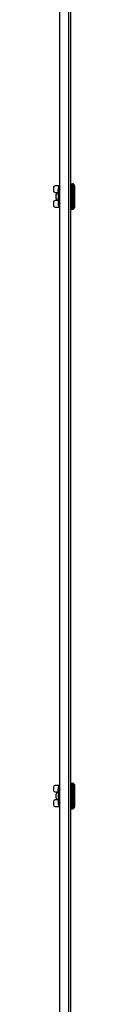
# Model space of a CAD drawing. Header units: inches. Extents: x 0 to 401, y -11 to 260.
# Tile 24 of 45: x 141.75 to 143.2, y 124.61 to 192.39. Entities that reach past the tile are written whole.
import ezdxf

# ---------------------------------------------------------------- set-up
doc = ezdxf.new("R2010")
doc.units = ezdxf.units.IN
doc.header["$LTSCALE"] = 24.054
doc.header["$MEASUREMENT"] = 0
doc.layers.add('Visible Edges(ANSI)', color=7, linetype='Continuous', lineweight=25)
doc.layers.add('Visible Tangent Edges(ANSI)', color=7, linetype='Continuous', lineweight=25)

msp = doc.modelspace()

# ---------------------------------------------------------------- linework, layer by layer
at = {"layer": 'Visible Edges(ANSI)'}
for p, q in [((142.9277, 227.7751), (142.9277, 50.1353)), ((142.1875, 50.3204), (142.1875, 227.59)), ((142.9568, 181.0936), (143.0909, 181.0936)), ((143.1958, 180.9782), (143.1958, 179.4606)), ((141.7506, 180.8314), (141.7506, 180.6128)), ((142.1501, 180.9479), (141.8671, 180.9479)), ((141.8671, 180.4963), (142.0694, 180.4963)), ((141.9138, 180.3229), (141.9138, 180.116)), ((141.9168, 180.3229), (141.9168, 180.116)), ((142.0331, 180.4394), (142.03, 180.4394)), ((142.0694, 180.4394), (142.0331, 180.4394)), ((142.0694, 180.6006), (142.0694, 180.6857)), ((142.0694, 180.6006), (142.0694, 180.5634)), ((142.0694, 180.5722), (142.0694, 180.5722)), ((142.0694, 180.5634), (142.0694, 180.4256)), ((142.0694, 180.4256), (142.0694, 180.0132)), ((142.0942, 180.5254), (142.1628, 180.5254)), ((142.1466, 180.8055), (142.1466, 180.6692)), ((142.1466, 180.6692), (142.1466, 180.6088)), ((142.1466, 180.6088), (142.1466, 180.6082)), ((142.1628, 180.5254), (142.1875, 180.5254)), ((141.7506, 179.826), (141.7506, 179.6075)), ((142.0694, 179.9426), (141.8671, 179.9426)), ((142.03, 179.9994), (142.0331, 179.9994)), ((142.0331, 179.9994), (142.0694, 179.9994)), ((142.0694, 180.0132), (142.0694, 179.7532)), ((142.1628, 179.9134), (142.0942, 179.9134)), ((142.1466, 179.8306), (142.1466, 179.83)), ((142.1466, 179.83), (142.1466, 179.7697)), ((142.1466, 179.7697), (142.1466, 179.6333)), ((142.1875, 179.9134), (142.1628, 179.9134)), ((141.8671, 179.4909), (142.1501, 179.4909)), ((142.9568, 179.3452), (143.0909, 179.3452)), ((142.1501, 139.6837), (141.8671, 139.6837)), ((142.9568, 139.8294), (143.0909, 139.8294)), ((143.1958, 139.714), (143.1958, 138.1964)), ((141.7506, 139.5671), (141.7506, 139.3486)), ((141.8671, 139.232), (142.0694, 139.232)), ((141.9138, 139.0586), (141.9138, 138.8517)), ((141.9168, 139.0586), (141.9168, 138.8517)), ((142.0331, 139.1752), (142.03, 139.1752)), ((142.0694, 139.1752), (142.0331, 139.1752)), ((142.0694, 139.3363), (142.0694, 139.4214)), ((142.0694, 139.3363), (142.0694, 139.2992)), ((142.0694, 139.3079), (142.0694, 139.3079)), ((142.0694, 139.2992), (142.0694, 139.1614)), ((142.0694, 139.1614), (142.0694, 138.749)), ((142.0942, 139.2612), (142.1628, 139.2612)), ((142.1466, 139.5413), (142.1466, 139.4049)), ((142.1466, 139.4049), (142.1466, 139.3446)), ((142.1466, 139.3446), (142.1466, 139.344)), ((142.1628, 139.2612), (142.1875, 139.2612)), ((141.7506, 138.5618), (141.7506, 138.3432)), ((142.0694, 138.6784), (141.8671, 138.6784)), ((142.03, 138.7352), (142.0331, 138.7352)), ((142.0331, 138.7352), (142.0694, 138.7352)), ((142.0694, 138.749), (142.0694, 138.4889)), ((142.1628, 138.6492), (142.0942, 138.6492)), ((142.1466, 138.5664), (142.1466, 138.5658)), ((142.1466, 138.5658), (142.1466, 138.5054)), ((142.1466, 138.5054), (142.1466, 138.3691)), ((142.1875, 138.6492), (142.1628, 138.6492)), ((141.8671, 138.2267), (142.1501, 138.2267)), ((142.9568, 138.081), (143.0909, 138.081))]:
    msp.add_line(p, q, dxfattribs=at)
at = {"layer": 'Visible Edges(ANSI)', "flags": 128}
for points in [[(142.0696, 180.5996), (142.0697, 180.5969), (142.0697, 180.5906), (142.0695, 180.582), (142.0694, 180.5722)], [(142.0694, 180.5634), (142.0694, 180.5638), (142.0694, 180.5642), (142.0694, 180.5645), (142.0694, 180.5649), (142.0694, 180.5652), (142.0694, 180.5656), (142.0694, 180.566), (142.0694, 180.5663), (142.0694, 180.5667), (142.0694, 180.5671), (142.0694, 180.5674), (142.0694, 180.5678), (142.0694, 180.5682), (142.0694, 180.5685), (142.0694, 180.5689), (142.0694, 180.5693), (142.0694, 180.5696), (142.0694, 180.57), (142.0694, 180.5703), (142.0694, 180.5707), (142.0694, 180.5711), (142.0694, 180.5714), (142.0694, 180.5718), (142.0694, 180.5722)], [(142.1466, 180.6088), (142.1476, 180.599), (142.1505, 180.5897), (142.1548, 180.5815), (142.1601, 180.5743), (142.1727, 180.5625), (142.1875, 180.5529)], [(142.1875, 179.886), (142.1727, 179.8764), (142.1601, 179.8645), (142.1548, 179.8574), (142.1505, 179.8491), (142.1476, 179.8399), (142.1466, 179.83)], [(142.1875, 179.5371), (142.1831, 179.5411), (142.1815, 179.5423), (142.1808, 179.5428)], [(142.0696, 139.3354), (142.0697, 139.3326), (142.0697, 139.3264), (142.0695, 139.3178), (142.0694, 139.3079)], [(142.0694, 139.2992), (142.0694, 139.2996), (142.0694, 139.2999), (142.0694, 139.3003), (142.0694, 139.3007), (142.0694, 139.301), (142.0694, 139.3014), (142.0694, 139.3017), (142.0694, 139.3021), (142.0694, 139.3025), (142.0694, 139.3028), (142.0694, 139.3032), (142.0694, 139.3036), (142.0694, 139.3039), (142.0694, 139.3043), (142.0694, 139.3047), (142.0694, 139.305), (142.0694, 139.3054), (142.0694, 139.3058), (142.0694, 139.3061), (142.0694, 139.3065), (142.0694, 139.3068), (142.0694, 139.3072), (142.0694, 139.3076), (142.0694, 139.3079)], [(142.1466, 139.3446), (142.1476, 139.3347), (142.1505, 139.3255), (142.1548, 139.3172), (142.1601, 139.3101), (142.1727, 139.2983), (142.1875, 139.2886)], [(142.1875, 138.6217), (142.1727, 138.6121), (142.1601, 138.6003), (142.1548, 138.5932), (142.1505, 138.5849), (142.1476, 138.5757), (142.1466, 138.5658)], [(142.1875, 138.2728), (142.1831, 138.2768), (142.1815, 138.2781), (142.1808, 138.2786)]]:
    msp.add_lwpolyline(points, dxfattribs=at)
at = {"layer": 'Visible Edges(ANSI)'}
for centre, radius, start, end in [((142.5356, 180.6857), 0.4662, 138.296711, 180), ((142.9568, 181.0645), 0.0291, 90, 180), ((143.0909, 181.0354), 0.0583, 14.293538, 90), ((143.1756, 181.0569), 0.0291, 194.293538, 244.169503), ((143.1375, 180.9782), 0.0583, 0, 64.169503), ((141.8671, 180.8314), 0.1166, 90, 180), ((141.8671, 180.6128), 0.1166, 180, 270), ((141.8671, 179.826), 0.1166, 90, 180), ((141.8671, 179.6075), 0.1166, 180, 270), ((142.5356, 179.7532), 0.4662, 180, 218.680316), ((142.183, 179.4709), 0.0146, 218.680316, 287.986928), ((142.9568, 179.3743), 0.0291, 180, 270), ((143.0909, 179.4035), 0.0583, 270, 345.706462), ((143.1756, 179.3819), 0.0291, 115.830497, 165.706462), ((143.1375, 179.4606), 0.0583, 295.830497, 0), ((141.8671, 139.5671), 0.1166, 90, 180), ((142.5356, 139.4214), 0.4662, 138.296711, 180), ((142.9568, 139.8003), 0.0291, 90, 180), ((143.0909, 139.7711), 0.0583, 14.293538, 90), ((143.1756, 139.7927), 0.0291, 194.293538, 244.169503), ((143.1375, 139.714), 0.0583, 0, 64.169503), ((141.8671, 139.3486), 0.1166, 180, 270), ((141.8671, 138.5618), 0.1166, 90, 180), ((141.8671, 138.3432), 0.1166, 180, 270), ((142.5356, 138.4889), 0.4662, 180, 218.680316), ((142.183, 138.2067), 0.0146, 218.680316, 287.986928), ((142.9568, 138.1101), 0.0291, 180, 270), ((143.0909, 138.1393), 0.0583, 270, 345.706462), ((143.1756, 138.1177), 0.0291, 115.830497, 165.706462), ((143.1375, 138.1964), 0.0583, 295.830497, 0)]:
    msp.add_arc(centre, radius, start, end, dxfattribs=at)
for centre, major_axis, start_param, end_param in [((142.03, 180.3229), (0, 0.1166), 0, 1.5707963), ((142.0331, 180.3229), (0, 0.1166), 0, 1.5707963), ((142.03, 180.116), (0, -0.1166), 4.712389, 6.2831853), ((142.0331, 180.116), (0, -0.1166), 4.712389, 6.2831853), ((142.03, 139.0586), (0, 0.1166), 0, 1.5707963), ((142.0331, 139.0586), (0, 0.1166), 0, 1.5707963), ((142.03, 138.8517), (0, -0.1166), 4.712389, 6.2831853), ((142.0331, 138.8517), (0, -0.1166), 4.712389, 6.2831853)]:
    msp.add_ellipse(centre, major_axis=major_axis, ratio=0.9975641, start_param=start_param, end_param=end_param, dxfattribs=at)
at = {"layer": 'Visible Tangent Edges(ANSI)'}
for p, q in [((142.8004, 50.1353), (142.8004, 227.7751)), ((142.9568, 181.0936), (142.9568, 179.3452)), ((143.0909, 179.3452), (143.0909, 181.0936)), ((143.1473, 179.3891), (143.1473, 181.0497)), ((143.1629, 181.0307), (143.1629, 179.4081)), ((141.9138, 180.3229), (141.9168, 180.3229)), ((142.0695, 180.6014), (142.0694, 180.6013)), ((142.0694, 180.4256), (142.0839, 180.4256)), ((142.0708, 180.4969), (142.0853, 180.4963)), ((142.0839, 180.0132), (142.0839, 180.4256)), ((142.0853, 180.4963), (142.1875, 180.4963)), ((142.1311, 180.5576), (142.1311, 180.7606)), ((142.1757, 180.6973), (142.1757, 180.8113)), ((141.9168, 180.116), (141.9138, 180.116)), ((142.0694, 180.0132), (142.0839, 180.0132)), ((142.0708, 179.942), (142.0853, 179.9426)), ((142.1875, 179.9426), (142.0853, 179.9426)), ((142.1311, 179.6783), (142.1311, 179.8812)), ((142.1757, 179.6275), (142.1757, 179.7415)), ((142.1716, 179.4618), (142.1716, 179.5457)), ((142.9568, 139.8294), (142.9568, 138.081)), ((143.0909, 138.081), (143.0909, 139.8294)), ((143.1473, 138.1249), (143.1473, 139.7855)), ((143.1629, 139.7665), (143.1629, 138.1439)), ((141.9138, 139.0586), (141.9168, 139.0586)), ((142.0695, 139.3372), (142.0694, 139.3371)), ((142.0694, 139.1614), (142.0839, 139.1614)), ((142.0708, 139.2327), (142.0853, 139.232)), ((142.0839, 138.749), (142.0839, 139.1614)), ((142.0853, 139.232), (142.1875, 139.232)), ((142.1311, 139.2934), (142.1311, 139.4963)), ((142.1757, 139.4331), (142.1757, 139.5471)), ((141.9168, 138.8517), (141.9138, 138.8517)), ((142.0694, 138.749), (142.0839, 138.749)), ((142.0708, 138.6777), (142.0853, 138.6784)), ((142.1875, 138.6784), (142.0853, 138.6784)), ((142.1311, 138.414), (142.1311, 138.617)), ((142.1716, 138.1976), (142.1716, 138.2815)), ((142.1757, 138.3633), (142.1757, 138.4773))]:
    msp.add_line(p, q, dxfattribs=at)
at = {"layer": 'Visible Tangent Edges(ANSI)', "flags": 128}
for points in [[(142.0694, 180.5722), (142.0694, 180.5741), (142.0695, 180.576), (142.0695, 180.5779), (142.0695, 180.5798), (142.0695, 180.5817), (142.0696, 180.5835), (142.0696, 180.5852), (142.0696, 180.5869), (142.0696, 180.5886), (142.0697, 180.5901), (142.0697, 180.5916), (142.0697, 180.593), (142.0697, 180.5943), (142.0697, 180.5955), (142.0697, 180.5967), (142.0697, 180.5977), (142.0697, 180.5986), (142.0696, 180.5993), (142.0696, 180.6), (142.0696, 180.6005), (142.0696, 180.6009), (142.0695, 180.6012), (142.0695, 180.6014), (142.0695, 180.6014)], [(142.0694, 180.6013), (142.0694, 180.6013), (142.0694, 180.6013), (142.0694, 180.6013), (142.0694, 180.6013), (142.0694, 180.6012), (142.0694, 180.6012), (142.0694, 180.6012), (142.0694, 180.6012), (142.0694, 180.6012), (142.0694, 180.6011), (142.0694, 180.6011), (142.0694, 180.6011), (142.0694, 180.6011), (142.0694, 180.601), (142.0694, 180.601), (142.0694, 180.6009), (142.0694, 180.6009), (142.0694, 180.6009), (142.0694, 180.6008), (142.0694, 180.6008), (142.0694, 180.6007), (142.0694, 180.6007), (142.0694, 180.6006), (142.0694, 180.6006)], [(142.0708, 180.4969), (142.0707, 180.4939), (142.0705, 180.4909), (142.0704, 180.488), (142.0703, 180.485), (142.0702, 180.482), (142.0701, 180.479), (142.07, 180.4761), (142.07, 180.4731), (142.0699, 180.4701), (142.0698, 180.4672), (142.0697, 180.4642), (142.0697, 180.4612), (142.0696, 180.4583), (142.0696, 180.4553), (142.0695, 180.4523), (142.0695, 180.4493), (142.0695, 180.4464), (142.0694, 180.4434), (142.0694, 180.4405), (142.0694, 180.4375), (142.0694, 180.4345), (142.0694, 180.4316), (142.0694, 180.4286), (142.0694, 180.4256)], [(142.08, 180.5417), (142.0795, 180.5416), (142.079, 180.5413), (142.0784, 180.5408), (142.0779, 180.5401), (142.0774, 180.5392), (142.0768, 180.5382), (142.0763, 180.537), (142.0758, 180.5356), (142.0753, 180.534), (142.0749, 180.5323), (142.0744, 180.5305), (142.074, 180.5285), (142.0736, 180.5264), (142.0732, 180.5241), (142.0729, 180.5217), (142.0725, 180.5193), (142.0722, 180.5167), (142.072, 180.514), (142.0717, 180.5113), (142.0715, 180.5085), (142.0713, 180.5056), (142.0711, 180.5027), (142.0709, 180.4998), (142.0708, 180.4969)], [(142.1508, 180.5436), (142.1464, 180.5436), (142.1422, 180.5435), (142.1381, 180.5434), (142.1341, 180.5434), (142.1302, 180.5433), (142.1264, 180.5432), (142.1228, 180.5432), (142.1193, 180.5431), (142.1159, 180.543), (142.1127, 180.543), (142.1095, 180.5429), (142.1065, 180.5428), (142.1036, 180.5427), (142.1009, 180.5426), (142.0982, 180.5426), (142.0957, 180.5425), (142.0933, 180.5424), (142.0911, 180.5423), (142.0889, 180.5422), (142.0869, 180.5421), (142.085, 180.542), (142.0832, 180.5419), (142.0816, 180.5418), (142.08, 180.5417)], [(142.0839, 180.4256), (142.0839, 180.4286), (142.0839, 180.4315), (142.084, 180.4345), (142.084, 180.4374), (142.084, 180.4403), (142.084, 180.4433), (142.084, 180.4462), (142.0841, 180.4492), (142.0841, 180.4521), (142.0841, 180.4551), (142.0842, 180.458), (142.0842, 180.461), (142.0843, 180.4639), (142.0844, 180.4668), (142.0844, 180.4698), (142.0845, 180.4727), (142.0846, 180.4757), (142.0847, 180.4786), (142.0848, 180.4815), (142.0849, 180.4845), (142.085, 180.4874), (142.0851, 180.4904), (142.0852, 180.4933), (142.0853, 180.4963)], [(142.0853, 180.4963), (142.0854, 180.4982), (142.0856, 180.5001), (142.0858, 180.502), (142.086, 180.5039), (142.0862, 180.5057), (142.0864, 180.5075), (142.0867, 180.5092), (142.087, 180.5109), (142.0873, 180.5126), (142.0877, 180.5141), (142.088, 180.5156), (142.0884, 180.517), (142.0888, 180.5182), (142.0893, 180.5194), (142.0897, 180.5205), (142.0902, 180.5215), (142.0907, 180.5224), (142.0912, 180.5232), (142.0917, 180.5239), (142.0922, 180.5244), (142.0927, 180.5248), (142.0932, 180.5251), (142.0937, 180.5253), (142.0942, 180.5254)], [(142.1875, 180.8744), (142.1838, 180.8743), (142.1801, 180.874), (142.1762, 180.8732), (142.172, 180.8719), (142.1676, 180.87), (142.1633, 180.8674), (142.1589, 180.8641), (142.1547, 180.8601), (142.1507, 180.8551), (142.147, 180.8492), (142.1437, 180.8423), (142.1409, 180.8351), (142.1387, 180.8281), (142.1369, 180.8214), (142.1355, 180.8149), (142.1344, 180.8085), (142.1336, 180.8023), (142.133, 180.7961), (142.1324, 180.7901), (142.1319, 180.7841), (142.1316, 180.7781), (142.1313, 180.7722), (142.1312, 180.7664), (142.1311, 180.7606)], [(142.1466, 180.6082), (142.1466, 180.6062), (142.1465, 180.6041), (142.1463, 180.602), (142.1461, 180.5999), (142.1459, 180.5978), (142.1456, 180.5957), (142.1452, 180.5936), (142.1448, 180.5915), (142.1443, 180.5893), (142.1438, 180.5872), (142.1432, 180.5851), (142.1426, 180.5829), (142.1419, 180.5808), (142.1412, 180.5787), (142.1404, 180.5765), (142.1396, 180.5744), (142.1387, 180.5723), (142.1378, 180.5701), (142.1368, 180.568), (142.1357, 180.5659), (142.1347, 180.5638), (142.1335, 180.5617), (142.1324, 180.5597), (142.1311, 180.5576)], [(142.1311, 180.5576), (142.1323, 180.559), (142.1334, 180.5604), (142.1345, 180.5618), (142.1356, 180.5632), (142.1366, 180.5646), (142.1376, 180.5661), (142.1385, 180.5675), (142.1395, 180.5689), (142.1404, 180.5704), (142.1412, 180.5719), (142.142, 180.5733), (142.1428, 180.5748), (142.1436, 180.5763), (142.1443, 180.5777), (142.145, 180.5792), (142.1456, 180.5807), (142.1462, 180.5822), (142.1468, 180.5836), (142.1473, 180.5851), (142.1478, 180.5866), (142.1483, 180.5881), (142.1487, 180.5895), (142.1491, 180.591), (142.1495, 180.5925)], [(142.1466, 180.5464), (142.1459, 180.5468), (142.1452, 180.5473), (142.1445, 180.5477), (142.1439, 180.5482), (142.1432, 180.5487), (142.1425, 180.5491), (142.1418, 180.5496), (142.1412, 180.5501), (142.1405, 180.5505), (142.1399, 180.551), (142.1392, 180.5515), (142.1386, 180.5519), (142.1379, 180.5524), (142.1373, 180.5529), (142.1367, 180.5533), (142.136, 180.5538), (142.1354, 180.5543), (142.1348, 180.5547), (142.1342, 180.5552), (142.1336, 180.5557), (142.1329, 180.5562), (142.1323, 180.5566), (142.1317, 180.5571), (142.1311, 180.5576)], [(142.1466, 180.8055), (142.1466, 180.8107), (142.1467, 180.816), (142.1469, 180.8213), (142.1472, 180.8266), (142.1475, 180.832), (142.148, 180.8373), (142.1488, 180.8424), (142.15, 180.8472), (142.1515, 180.8503), (142.1532, 180.8513), (142.155, 180.8508), (142.1568, 180.8492), (142.1586, 180.8469), (142.1601, 180.8444), (142.1617, 180.8417), (142.1632, 180.8388), (142.1647, 180.8357), (142.1663, 180.8325), (142.1678, 180.8292), (142.1694, 180.8258), (142.171, 180.8223), (142.1725, 180.8187), (142.1741, 180.815), (142.1757, 180.8113)], [(142.1466, 180.5464), (142.1468, 180.5462), (142.1469, 180.5461), (142.1471, 180.546), (142.1473, 180.5459), (142.1475, 180.5458), (142.1476, 180.5457), (142.1478, 180.5456), (142.148, 180.5454), (142.1482, 180.5453), (142.1483, 180.5452), (142.1485, 180.5451), (142.1487, 180.545), (142.1489, 180.5449), (142.149, 180.5448), (142.1492, 180.5446), (142.1494, 180.5445), (142.1496, 180.5444), (142.1497, 180.5443), (142.1499, 180.5442), (142.1501, 180.5441), (142.1503, 180.544), (142.1505, 180.5438), (142.1506, 180.5437), (142.1508, 180.5436)], [(142.1875, 180.5412), (142.1859, 180.5413), (142.1842, 180.5414), (142.1826, 180.5415), (142.181, 180.5416), (142.1794, 180.5417), (142.1778, 180.5418), (142.1762, 180.5419), (142.1747, 180.542), (142.1731, 180.5421), (142.1716, 180.5422), (142.17, 180.5423), (142.1685, 180.5424), (142.167, 180.5425), (142.1654, 180.5426), (142.1639, 180.5427), (142.1624, 180.5428), (142.161, 180.5429), (142.1595, 180.543), (142.158, 180.5431), (142.1566, 180.5432), (142.1551, 180.5433), (142.1537, 180.5434), (142.1522, 180.5435), (142.1508, 180.5436)], [(142.1757, 180.8113), (142.1762, 180.8111), (142.1767, 180.8108), (142.1772, 180.8106), (142.1776, 180.8104), (142.1781, 180.8102), (142.1786, 180.8099), (142.1791, 180.8097), (142.1796, 180.8095), (142.18, 180.8093), (142.1805, 180.8091), (142.181, 180.8088), (142.1815, 180.8086), (142.182, 180.8084), (142.1825, 180.8082), (142.183, 180.8079), (142.1835, 180.8077), (142.184, 180.8075), (142.1845, 180.8073), (142.185, 180.8071), (142.1855, 180.8068), (142.186, 180.8066), (142.1865, 180.8064), (142.187, 180.8062), (142.1875, 180.806)], [(142.0694, 180.0132), (142.0694, 180.0102), (142.0694, 180.0073), (142.0694, 180.0043), (142.0694, 180.0014), (142.0694, 179.9984), (142.0694, 179.9954), (142.0695, 179.9925), (142.0695, 179.9895), (142.0695, 179.9865), (142.0696, 179.9836), (142.0696, 179.9806), (142.0697, 179.9776), (142.0697, 179.9747), (142.0698, 179.9717), (142.0699, 179.9687), (142.07, 179.9657), (142.07, 179.9628), (142.0701, 179.9598), (142.0702, 179.9568), (142.0703, 179.9539), (142.0704, 179.9509), (142.0705, 179.9479), (142.0707, 179.9449), (142.0708, 179.942)], [(142.0708, 179.942), (142.0709, 179.939), (142.0711, 179.9361), (142.0713, 179.9333), (142.0715, 179.9304), (142.0717, 179.9276), (142.072, 179.9249), (142.0722, 179.9222), (142.0725, 179.9196), (142.0729, 179.9171), (142.0732, 179.9147), (142.0736, 179.9125), (142.074, 179.9103), (142.0744, 179.9084), (142.0749, 179.9065), (142.0753, 179.9048), (142.0758, 179.9033), (142.0763, 179.9019), (142.0768, 179.9007), (142.0773, 179.8996), (142.0779, 179.8987), (142.0784, 179.8981), (142.0789, 179.8976), (142.0795, 179.8972), (142.08, 179.8971)], [(142.08, 179.8971), (142.0816, 179.897), (142.0832, 179.8969), (142.085, 179.8968), (142.0869, 179.8967), (142.0889, 179.8966), (142.0911, 179.8965), (142.0933, 179.8965), (142.0957, 179.8964), (142.0982, 179.8963), (142.1009, 179.8962), (142.1036, 179.8961), (142.1065, 179.896), (142.1095, 179.896), (142.1127, 179.8959), (142.1159, 179.8958), (142.1193, 179.8957), (142.1228, 179.8957), (142.1264, 179.8956), (142.1302, 179.8955), (142.1341, 179.8955), (142.1381, 179.8954), (142.1422, 179.8953), (142.1464, 179.8953), (142.1508, 179.8952)], [(142.0853, 179.9426), (142.0852, 179.9455), (142.0851, 179.9485), (142.085, 179.9514), (142.0849, 179.9544), (142.0848, 179.9573), (142.0847, 179.9602), (142.0846, 179.9632), (142.0845, 179.9661), (142.0844, 179.9691), (142.0844, 179.972), (142.0843, 179.9749), (142.0842, 179.9779), (142.0842, 179.9808), (142.0841, 179.9838), (142.0841, 179.9867), (142.0841, 179.9897), (142.084, 179.9926), (142.084, 179.9955), (142.084, 179.9985), (142.084, 180.0014), (142.084, 180.0044), (142.0839, 180.0073), (142.0839, 180.0103), (142.0839, 180.0132)], [(142.0942, 179.9134), (142.0937, 179.9135), (142.0932, 179.9137), (142.0927, 179.914), (142.0922, 179.9144), (142.0917, 179.915), (142.0912, 179.9156), (142.0907, 179.9164), (142.0902, 179.9173), (142.0897, 179.9183), (142.0893, 179.9194), (142.0888, 179.9206), (142.0884, 179.9219), (142.088, 179.9233), (142.0877, 179.9247), (142.0873, 179.9263), (142.087, 179.9279), (142.0867, 179.9296), (142.0864, 179.9313), (142.0862, 179.9331), (142.086, 179.935), (142.0858, 179.9369), (142.0856, 179.9388), (142.0854, 179.9407), (142.0853, 179.9426)], [(142.1311, 179.8812), (142.1317, 179.8817), (142.1323, 179.8822), (142.1329, 179.8827), (142.1336, 179.8831), (142.1342, 179.8836), (142.1348, 179.8841), (142.1354, 179.8846), (142.136, 179.885), (142.1367, 179.8855), (142.1373, 179.886), (142.1379, 179.8865), (142.1386, 179.8869), (142.1392, 179.8874), (142.1399, 179.8879), (142.1405, 179.8883), (142.1412, 179.8888), (142.1418, 179.8893), (142.1425, 179.8897), (142.1432, 179.8902), (142.1439, 179.8906), (142.1445, 179.8911), (142.1452, 179.8916), (142.1459, 179.892), (142.1466, 179.8925)], [(142.1495, 179.8463), (142.1491, 179.8478), (142.1487, 179.8493), (142.1483, 179.8508), (142.1478, 179.8522), (142.1474, 179.8537), (142.1468, 179.8552), (142.1462, 179.8567), (142.1456, 179.8582), (142.145, 179.8596), (142.1443, 179.8611), (142.1436, 179.8626), (142.1428, 179.8641), (142.142, 179.8655), (142.1412, 179.867), (142.1404, 179.8684), (142.1395, 179.8699), (142.1385, 179.8713), (142.1376, 179.8728), (142.1366, 179.8742), (142.1356, 179.8756), (142.1345, 179.8771), (142.1334, 179.8785), (142.1323, 179.8799), (142.1311, 179.8812)], [(142.1311, 179.8812), (142.1324, 179.8792), (142.1335, 179.8771), (142.1347, 179.875), (142.1357, 179.8729), (142.1368, 179.8708), (142.1378, 179.8687), (142.1387, 179.8666), (142.1396, 179.8644), (142.1404, 179.8623), (142.1412, 179.8602), (142.1419, 179.858), (142.1426, 179.8559), (142.1432, 179.8538), (142.1438, 179.8516), (142.1443, 179.8495), (142.1448, 179.8474), (142.1452, 179.8452), (142.1456, 179.8431), (142.1459, 179.841), (142.1461, 179.8389), (142.1463, 179.8368), (142.1465, 179.8347), (142.1466, 179.8327), (142.1466, 179.8306)], [(142.1311, 179.6783), (142.1312, 179.6725), (142.1313, 179.6666), (142.1316, 179.6607), (142.1318, 179.6548), (142.1321, 179.6487), (142.1325, 179.6425), (142.1331, 179.6362), (142.1339, 179.6298), (142.1349, 179.6232), (142.1364, 179.6166), (142.1383, 179.6099), (142.1406, 179.6031), (142.1436, 179.5962), (142.1471, 179.5892), (142.1511, 179.5825), (142.1552, 179.577), (142.1593, 179.5725), (142.1633, 179.5691), (142.1674, 179.5666), (142.1714, 179.5649), (142.1754, 179.5638), (142.1794, 179.5633), (142.1833, 179.5633), (142.1872, 179.5636)], [(142.1508, 179.8952), (142.1506, 179.8951), (142.1505, 179.895), (142.1503, 179.8949), (142.1501, 179.8948), (142.1499, 179.8947), (142.1497, 179.8945), (142.1496, 179.8944), (142.1494, 179.8943), (142.1492, 179.8942), (142.149, 179.8941), (142.1489, 179.894), (142.1487, 179.8939), (142.1485, 179.8937), (142.1483, 179.8936), (142.1482, 179.8935), (142.148, 179.8934), (142.1478, 179.8933), (142.1476, 179.8932), (142.1475, 179.8931), (142.1473, 179.8929), (142.1471, 179.8928), (142.1469, 179.8927), (142.1468, 179.8926), (142.1466, 179.8925)], [(142.1757, 179.6275), (142.1741, 179.6238), (142.1726, 179.6202), (142.171, 179.6166), (142.1694, 179.6131), (142.1678, 179.6097), (142.1663, 179.6064), (142.1648, 179.6032), (142.1632, 179.6002), (142.1617, 179.5969), (142.16, 179.5935), (142.1584, 179.5905), (142.1567, 179.588), (142.155, 179.5865), (142.1533, 179.5864), (142.1516, 179.588), (142.15, 179.5914), (142.1488, 179.5957), (142.1479, 179.6007), (142.1474, 179.606), (142.147, 179.6116), (142.1468, 179.6173), (142.1467, 179.6228), (142.1466, 179.6281), (142.1466, 179.6333)], [(142.1508, 179.8952), (142.1522, 179.8953), (142.1537, 179.8954), (142.1551, 179.8955), (142.1566, 179.8956), (142.158, 179.8957), (142.1595, 179.8958), (142.161, 179.8959), (142.1624, 179.896), (142.1639, 179.8961), (142.1654, 179.8962), (142.167, 179.8963), (142.1685, 179.8964), (142.17, 179.8965), (142.1716, 179.8966), (142.1731, 179.8967), (142.1747, 179.8968), (142.1762, 179.8969), (142.1778, 179.897), (142.1794, 179.8971), (142.181, 179.8972), (142.1826, 179.8973), (142.1842, 179.8974), (142.1859, 179.8975), (142.1875, 179.8976)], [(142.1875, 179.6329), (142.187, 179.6327), (142.1865, 179.6324), (142.186, 179.6322), (142.1855, 179.632), (142.185, 179.6318), (142.1845, 179.6316), (142.184, 179.6313), (142.1835, 179.6311), (142.183, 179.6309), (142.1825, 179.6307), (142.182, 179.6304), (142.1815, 179.6302), (142.181, 179.63), (142.1805, 179.6298), (142.18, 179.6296), (142.1796, 179.6293), (142.1791, 179.6291), (142.1786, 179.6289), (142.1781, 179.6287), (142.1776, 179.6284), (142.1772, 179.6282), (142.1767, 179.628), (142.1762, 179.6278), (142.1757, 179.6275)], [(142.1875, 179.5383), (142.1865, 179.5393), (142.1855, 179.5402), (142.1846, 179.5411), (142.1836, 179.542), (142.1826, 179.5429), (142.1817, 179.5437), (142.1808, 179.5445), (142.1798, 179.5452), (142.179, 179.5459), (142.1781, 179.5465), (142.1773, 179.547), (142.1765, 179.5475), (142.1757, 179.5478), (142.175, 179.5481), (142.1744, 179.5483), (142.1738, 179.5484), (142.1733, 179.5484), (142.1728, 179.5483), (142.1724, 179.5481), (142.1721, 179.5478), (142.1719, 179.5474), (142.1718, 179.5469), (142.1717, 179.5463), (142.1716, 179.5457)], [(142.0694, 139.3079), (142.0694, 139.3099), (142.0695, 139.3118), (142.0695, 139.3137), (142.0695, 139.3156), (142.0695, 139.3174), (142.0696, 139.3192), (142.0696, 139.321), (142.0696, 139.3227), (142.0696, 139.3243), (142.0697, 139.3259), (142.0697, 139.3274), (142.0697, 139.3288), (142.0697, 139.3301), (142.0697, 139.3313), (142.0697, 139.3324), (142.0697, 139.3334), (142.0697, 139.3343), (142.0696, 139.3351), (142.0696, 139.3358), (142.0696, 139.3363), (142.0696, 139.3367), (142.0695, 139.337), (142.0695, 139.3372), (142.0695, 139.3372)], [(142.0694, 139.3371), (142.0694, 139.3371), (142.0694, 139.3371), (142.0694, 139.337), (142.0694, 139.337), (142.0694, 139.337), (142.0694, 139.337), (142.0694, 139.337), (142.0694, 139.337), (142.0694, 139.3369), (142.0694, 139.3369), (142.0694, 139.3369), (142.0694, 139.3369), (142.0694, 139.3368), (142.0694, 139.3368), (142.0694, 139.3368), (142.0694, 139.3367), (142.0694, 139.3367), (142.0694, 139.3366), (142.0694, 139.3366), (142.0694, 139.3365), (142.0694, 139.3365), (142.0694, 139.3364), (142.0694, 139.3364), (142.0694, 139.3363)], [(142.0708, 139.2327), (142.0707, 139.2297), (142.0705, 139.2267), (142.0704, 139.2237), (142.0703, 139.2208), (142.0702, 139.2178), (142.0701, 139.2148), (142.07, 139.2118), (142.07, 139.2089), (142.0699, 139.2059), (142.0698, 139.2029), (142.0697, 139.2), (142.0697, 139.197), (142.0696, 139.194), (142.0696, 139.1911), (142.0695, 139.1881), (142.0695, 139.1851), (142.0695, 139.1822), (142.0694, 139.1792), (142.0694, 139.1762), (142.0694, 139.1733), (142.0694, 139.1703), (142.0694, 139.1673), (142.0694, 139.1644), (142.0694, 139.1614)], [(142.08, 139.2775), (142.0795, 139.2774), (142.079, 139.277), (142.0784, 139.2765), (142.0779, 139.2759), (142.0774, 139.275), (142.0768, 139.2739), (142.0763, 139.2727), (142.0758, 139.2714), (142.0753, 139.2698), (142.0749, 139.2681), (142.0744, 139.2663), (142.074, 139.2643), (142.0736, 139.2621), (142.0732, 139.2599), (142.0729, 139.2575), (142.0725, 139.255), (142.0722, 139.2524), (142.072, 139.2498), (142.0717, 139.247), (142.0715, 139.2442), (142.0713, 139.2414), (142.0711, 139.2385), (142.0709, 139.2356), (142.0708, 139.2327)], [(142.1508, 139.2794), (142.1464, 139.2793), (142.1422, 139.2793), (142.1381, 139.2792), (142.1341, 139.2791), (142.1302, 139.2791), (142.1264, 139.279), (142.1228, 139.2789), (142.1193, 139.2789), (142.1159, 139.2788), (142.1127, 139.2787), (142.1095, 139.2787), (142.1065, 139.2786), (142.1036, 139.2785), (142.1009, 139.2784), (142.0982, 139.2783), (142.0957, 139.2782), (142.0933, 139.2782), (142.0911, 139.2781), (142.0889, 139.278), (142.0869, 139.2779), (142.085, 139.2778), (142.0832, 139.2777), (142.0816, 139.2776), (142.08, 139.2775)], [(142.0839, 139.1614), (142.0839, 139.1643), (142.0839, 139.1673), (142.084, 139.1702), (142.084, 139.1732), (142.084, 139.1761), (142.084, 139.1791), (142.084, 139.182), (142.0841, 139.1849), (142.0841, 139.1879), (142.0841, 139.1908), (142.0842, 139.1938), (142.0842, 139.1967), (142.0843, 139.1997), (142.0844, 139.2026), (142.0844, 139.2055), (142.0845, 139.2085), (142.0846, 139.2114), (142.0847, 139.2144), (142.0848, 139.2173), (142.0849, 139.2203), (142.085, 139.2232), (142.0851, 139.2261), (142.0852, 139.2291), (142.0853, 139.232)], [(142.0853, 139.232), (142.0854, 139.2339), (142.0856, 139.2359), (142.0858, 139.2378), (142.086, 139.2396), (142.0862, 139.2415), (142.0864, 139.2433), (142.0867, 139.245), (142.087, 139.2467), (142.0873, 139.2483), (142.0877, 139.2499), (142.088, 139.2513), (142.0884, 139.2527), (142.0888, 139.254), (142.0893, 139.2552), (142.0897, 139.2563), (142.0902, 139.2573), (142.0907, 139.2582), (142.0912, 139.259), (142.0917, 139.2596), (142.0922, 139.2602), (142.0927, 139.2606), (142.0932, 139.2609), (142.0937, 139.2611), (142.0942, 139.2612)], [(142.1875, 139.6102), (142.1838, 139.6101), (142.1801, 139.6097), (142.1762, 139.609), (142.172, 139.6077), (142.1676, 139.6058), (142.1633, 139.6032), (142.1589, 139.5999), (142.1547, 139.5958), (142.1507, 139.5909), (142.147, 139.585), (142.1437, 139.5781), (142.1409, 139.5709), (142.1387, 139.5639), (142.1369, 139.5572), (142.1355, 139.5506), (142.1344, 139.5443), (142.1336, 139.538), (142.133, 139.5319), (142.1324, 139.5258), (142.1319, 139.5198), (142.1316, 139.5139), (142.1313, 139.508), (142.1312, 139.5021), (142.1311, 139.4963)], [(142.1466, 139.344), (142.1466, 139.3419), (142.1465, 139.3399), (142.1463, 139.3378), (142.1461, 139.3357), (142.1459, 139.3336), (142.1456, 139.3315), (142.1452, 139.3294), (142.1448, 139.3272), (142.1443, 139.3251), (142.1438, 139.323), (142.1432, 139.3208), (142.1426, 139.3187), (142.1419, 139.3166), (142.1412, 139.3144), (142.1404, 139.3123), (142.1396, 139.3102), (142.1387, 139.308), (142.1378, 139.3059), (142.1368, 139.3038), (142.1357, 139.3017), (142.1347, 139.2996), (142.1335, 139.2975), (142.1324, 139.2954), (142.1311, 139.2934)], [(142.1311, 139.2934), (142.1323, 139.2947), (142.1334, 139.2961), (142.1345, 139.2976), (142.1356, 139.299), (142.1366, 139.3004), (142.1376, 139.3018), (142.1385, 139.3033), (142.1395, 139.3047), (142.1404, 139.3062), (142.1412, 139.3076), (142.142, 139.3091), (142.1428, 139.3106), (142.1436, 139.312), (142.1443, 139.3135), (142.145, 139.315), (142.1456, 139.3164), (142.1462, 139.3179), (142.1468, 139.3194), (142.1473, 139.3209), (142.1478, 139.3224), (142.1483, 139.3238), (142.1487, 139.3253), (142.1491, 139.3268), (142.1495, 139.3283)], [(142.1466, 139.2821), (142.1459, 139.2826), (142.1452, 139.283), (142.1445, 139.2835), (142.1439, 139.284), (142.1432, 139.2844), (142.1425, 139.2849), (142.1418, 139.2854), (142.1412, 139.2858), (142.1405, 139.2863), (142.1399, 139.2868), (142.1392, 139.2872), (142.1386, 139.2877), (142.1379, 139.2882), (142.1373, 139.2886), (142.1367, 139.2891), (142.136, 139.2896), (142.1354, 139.29), (142.1348, 139.2905), (142.1342, 139.291), (142.1336, 139.2915), (142.1329, 139.2919), (142.1323, 139.2924), (142.1317, 139.2929), (142.1311, 139.2934)], [(142.1466, 139.5413), (142.1466, 139.5465), (142.1467, 139.5518), (142.1469, 139.5571), (142.1472, 139.5624), (142.1475, 139.5678), (142.148, 139.5731), (142.1488, 139.5782), (142.15, 139.583), (142.1515, 139.5861), (142.1532, 139.5871), (142.155, 139.5866), (142.1568, 139.585), (142.1586, 139.5827), (142.1601, 139.5802), (142.1617, 139.5775), (142.1632, 139.5746), (142.1647, 139.5715), (142.1663, 139.5683), (142.1678, 139.565), (142.1694, 139.5616), (142.171, 139.558), (142.1725, 139.5545), (142.1741, 139.5508), (142.1757, 139.5471)], [(142.1466, 139.2821), (142.1468, 139.282), (142.1469, 139.2819), (142.1471, 139.2818), (142.1473, 139.2817), (142.1475, 139.2816), (142.1476, 139.2814), (142.1478, 139.2813), (142.148, 139.2812), (142.1482, 139.2811), (142.1483, 139.281), (142.1485, 139.2809), (142.1487, 139.2808), (142.1489, 139.2806), (142.149, 139.2805), (142.1492, 139.2804), (142.1494, 139.2803), (142.1496, 139.2802), (142.1497, 139.2801), (142.1499, 139.28), (142.1501, 139.2798), (142.1503, 139.2797), (142.1505, 139.2796), (142.1506, 139.2795), (142.1508, 139.2794)], [(142.1875, 139.277), (142.1859, 139.2771), (142.1842, 139.2772), (142.1826, 139.2773), (142.181, 139.2774), (142.1794, 139.2775), (142.1778, 139.2776), (142.1762, 139.2777), (142.1747, 139.2778), (142.1731, 139.2779), (142.1716, 139.278), (142.17, 139.2781), (142.1685, 139.2782), (142.167, 139.2783), (142.1654, 139.2784), (142.1639, 139.2785), (142.1624, 139.2786), (142.161, 139.2787), (142.1595, 139.2788), (142.158, 139.2789), (142.1566, 139.279), (142.1551, 139.2791), (142.1537, 139.2792), (142.1522, 139.2793), (142.1508, 139.2794)], [(142.1757, 139.5471), (142.1762, 139.5468), (142.1767, 139.5466), (142.1772, 139.5464), (142.1776, 139.5462), (142.1781, 139.5459), (142.1786, 139.5457), (142.1791, 139.5455), (142.1796, 139.5453), (142.18, 139.5451), (142.1805, 139.5448), (142.181, 139.5446), (142.1815, 139.5444), (142.182, 139.5442), (142.1825, 139.5439), (142.183, 139.5437), (142.1835, 139.5435), (142.184, 139.5433), (142.1845, 139.5431), (142.185, 139.5428), (142.1855, 139.5426), (142.186, 139.5424), (142.1865, 139.5422), (142.187, 139.5419), (142.1875, 139.5417)], [(142.0694, 138.749), (142.0694, 138.746), (142.0694, 138.7431), (142.0694, 138.7401), (142.0694, 138.7371), (142.0694, 138.7342), (142.0694, 138.7312), (142.0695, 138.7282), (142.0695, 138.7253), (142.0695, 138.7223), (142.0696, 138.7193), (142.0696, 138.7164), (142.0697, 138.7134), (142.0697, 138.7104), (142.0698, 138.7074), (142.0699, 138.7045), (142.07, 138.7015), (142.07, 138.6985), (142.0701, 138.6956), (142.0702, 138.6926), (142.0703, 138.6896), (142.0704, 138.6866), (142.0705, 138.6837), (142.0707, 138.6807), (142.0708, 138.6777)], [(142.0708, 138.6777), (142.0709, 138.6748), (142.0711, 138.6719), (142.0713, 138.669), (142.0715, 138.6662), (142.0717, 138.6634), (142.072, 138.6606), (142.0722, 138.6579), (142.0725, 138.6554), (142.0729, 138.6529), (142.0732, 138.6505), (142.0736, 138.6482), (142.074, 138.6461), (142.0744, 138.6441), (142.0749, 138.6423), (142.0753, 138.6406), (142.0758, 138.639), (142.0763, 138.6376), (142.0768, 138.6364), (142.0773, 138.6354), (142.0779, 138.6345), (142.0784, 138.6338), (142.0789, 138.6333), (142.0795, 138.633), (142.08, 138.6329)], [(142.08, 138.6329), (142.0816, 138.6328), (142.0832, 138.6327), (142.085, 138.6326), (142.0869, 138.6325), (142.0889, 138.6324), (142.0911, 138.6323), (142.0933, 138.6322), (142.0957, 138.6321), (142.0982, 138.632), (142.1009, 138.632), (142.1036, 138.6319), (142.1065, 138.6318), (142.1095, 138.6317), (142.1127, 138.6317), (142.1159, 138.6316), (142.1193, 138.6315), (142.1228, 138.6314), (142.1264, 138.6314), (142.1302, 138.6313), (142.1341, 138.6312), (142.1381, 138.6312), (142.1422, 138.6311), (142.1464, 138.631), (142.1508, 138.631)], [(142.0853, 138.6784), (142.0852, 138.6813), (142.0851, 138.6842), (142.085, 138.6872), (142.0849, 138.6901), (142.0848, 138.6931), (142.0847, 138.696), (142.0846, 138.6989), (142.0845, 138.7019), (142.0844, 138.7048), (142.0844, 138.7078), (142.0843, 138.7107), (142.0842, 138.7137), (142.0842, 138.7166), (142.0841, 138.7195), (142.0841, 138.7225), (142.0841, 138.7254), (142.084, 138.7284), (142.084, 138.7313), (142.084, 138.7343), (142.084, 138.7372), (142.084, 138.7401), (142.0839, 138.7431), (142.0839, 138.746), (142.0839, 138.749)], [(142.0942, 138.6492), (142.0937, 138.6493), (142.0932, 138.6495), (142.0927, 138.6498), (142.0922, 138.6502), (142.0917, 138.6507), (142.0912, 138.6514), (142.0907, 138.6522), (142.0902, 138.6531), (142.0897, 138.6541), (142.0893, 138.6552), (142.0888, 138.6564), (142.0884, 138.6577), (142.088, 138.659), (142.0877, 138.6605), (142.0873, 138.6621), (142.087, 138.6637), (142.0867, 138.6654), (142.0864, 138.6671), (142.0862, 138.6689), (142.086, 138.6708), (142.0858, 138.6726), (142.0856, 138.6745), (142.0854, 138.6764), (142.0853, 138.6784)], [(142.1311, 138.617), (142.1317, 138.6175), (142.1323, 138.618), (142.1329, 138.6184), (142.1336, 138.6189), (142.1342, 138.6194), (142.1348, 138.6199), (142.1354, 138.6203), (142.136, 138.6208), (142.1367, 138.6213), (142.1373, 138.6218), (142.1379, 138.6222), (142.1386, 138.6227), (142.1392, 138.6232), (142.1399, 138.6236), (142.1405, 138.6241), (142.1412, 138.6246), (142.1418, 138.625), (142.1425, 138.6255), (142.1432, 138.6259), (142.1439, 138.6264), (142.1445, 138.6269), (142.1452, 138.6273), (142.1459, 138.6278), (142.1466, 138.6283)], [(142.1495, 138.5821), (142.1491, 138.5836), (142.1487, 138.5851), (142.1483, 138.5865), (142.1478, 138.588), (142.1474, 138.5895), (142.1468, 138.591), (142.1462, 138.5925), (142.1456, 138.5939), (142.145, 138.5954), (142.1443, 138.5969), (142.1436, 138.5984), (142.1428, 138.5998), (142.142, 138.6013), (142.1412, 138.6027), (142.1404, 138.6042), (142.1395, 138.6057), (142.1385, 138.6071), (142.1376, 138.6085), (142.1366, 138.61), (142.1356, 138.6114), (142.1345, 138.6128), (142.1334, 138.6142), (142.1323, 138.6156), (142.1311, 138.617)], [(142.1311, 138.617), (142.1324, 138.615), (142.1335, 138.6129), (142.1347, 138.6108), (142.1357, 138.6087), (142.1368, 138.6066), (142.1378, 138.6045), (142.1387, 138.6023), (142.1396, 138.6002), (142.1404, 138.5981), (142.1412, 138.5959), (142.1419, 138.5938), (142.1426, 138.5917), (142.1432, 138.5895), (142.1438, 138.5874), (142.1443, 138.5853), (142.1448, 138.5831), (142.1452, 138.581), (142.1456, 138.5789), (142.1459, 138.5768), (142.1461, 138.5747), (142.1463, 138.5726), (142.1465, 138.5705), (142.1466, 138.5685), (142.1466, 138.5664)], [(142.1311, 138.414), (142.1312, 138.4082), (142.1313, 138.4024), (142.1316, 138.3965), (142.1318, 138.3905), (142.1321, 138.3844), (142.1325, 138.3782), (142.1331, 138.3719), (142.1339, 138.3655), (142.1349, 138.359), (142.1364, 138.3524), (142.1383, 138.3457), (142.1406, 138.3389), (142.1436, 138.332), (142.1471, 138.325), (142.1511, 138.3183), (142.1552, 138.3127), (142.1593, 138.3083), (142.1633, 138.3049), (142.1674, 138.3024), (142.1714, 138.3007), (142.1754, 138.2996), (142.1794, 138.2991), (142.1833, 138.2991), (142.1872, 138.2993)], [(142.1508, 138.631), (142.1506, 138.6309), (142.1505, 138.6308), (142.1503, 138.6306), (142.1501, 138.6305), (142.1499, 138.6304), (142.1497, 138.6303), (142.1496, 138.6302), (142.1494, 138.6301), (142.1492, 138.63), (142.149, 138.6299), (142.1489, 138.6297), (142.1487, 138.6296), (142.1485, 138.6295), (142.1483, 138.6294), (142.1482, 138.6293), (142.148, 138.6292), (142.1478, 138.6291), (142.1476, 138.6289), (142.1475, 138.6288), (142.1473, 138.6287), (142.1471, 138.6286), (142.1469, 138.6285), (142.1468, 138.6284), (142.1466, 138.6283)], [(142.1757, 138.3633), (142.1741, 138.3596), (142.1726, 138.3559), (142.171, 138.3524), (142.1694, 138.3489), (142.1678, 138.3455), (142.1663, 138.3422), (142.1648, 138.339), (142.1632, 138.3359), (142.1617, 138.3327), (142.16, 138.3293), (142.1584, 138.3262), (142.1567, 138.3238), (142.155, 138.3223), (142.1533, 138.3222), (142.1516, 138.3238), (142.15, 138.3272), (142.1488, 138.3315), (142.1479, 138.3365), (142.1474, 138.3418), (142.147, 138.3474), (142.1468, 138.3531), (142.1467, 138.3586), (142.1466, 138.3639), (142.1466, 138.3691)], [(142.1508, 138.631), (142.1522, 138.6311), (142.1537, 138.6312), (142.1551, 138.6313), (142.1566, 138.6314), (142.158, 138.6315), (142.1595, 138.6316), (142.161, 138.6317), (142.1624, 138.6318), (142.1639, 138.6319), (142.1654, 138.632), (142.167, 138.6321), (142.1685, 138.6322), (142.17, 138.6323), (142.1716, 138.6324), (142.1731, 138.6325), (142.1747, 138.6326), (142.1762, 138.6327), (142.1778, 138.6328), (142.1794, 138.6329), (142.181, 138.633), (142.1826, 138.6331), (142.1842, 138.6332), (142.1859, 138.6333), (142.1875, 138.6334)], [(142.1875, 138.2741), (142.1865, 138.2751), (142.1855, 138.276), (142.1846, 138.2769), (142.1836, 138.2778), (142.1826, 138.2787), (142.1817, 138.2795), (142.1808, 138.2802), (142.1798, 138.281), (142.179, 138.2816), (142.1781, 138.2822), (142.1773, 138.2828), (142.1765, 138.2832), (142.1757, 138.2836), (142.175, 138.2839), (142.1744, 138.2841), (142.1738, 138.2842), (142.1733, 138.2842), (142.1728, 138.2841), (142.1724, 138.2839), (142.1721, 138.2835), (142.1719, 138.2831), (142.1718, 138.2827), (142.1717, 138.2821), (142.1716, 138.2815)], [(142.1875, 138.3686), (142.187, 138.3684), (142.1865, 138.3682), (142.186, 138.368), (142.1855, 138.3678), (142.185, 138.3675), (142.1845, 138.3673), (142.184, 138.3671), (142.1835, 138.3669), (142.183, 138.3667), (142.1825, 138.3664), (142.182, 138.3662), (142.1815, 138.366), (142.181, 138.3658), (142.1805, 138.3656), (142.18, 138.3653), (142.1796, 138.3651), (142.1791, 138.3649), (142.1786, 138.3647), (142.1781, 138.3644), (142.1776, 138.3642), (142.1772, 138.364), (142.1767, 138.3638), (142.1762, 138.3635), (142.1757, 138.3633)]]:
    msp.add_lwpolyline(points, dxfattribs=at)
at = {"layer": 'Visible Tangent Edges(ANSI)'}
for centre, major_axis, ratio, start_param, end_param in [((142.084, 180.6012), (-0.0026, 0.0143), 0.9999778, 1.3793659, 1.5707963), ((142.0839, 180.6006), (-0.0146, 0), 0.9898211, 0, 0.1987593), ((142.0841, 180.6012), (-0.0003, -0.0146), 0.9999032, 4.712389, 4.8788718), ((142.0942, 180.54), (0, -0.0146), 0.9844195, 4.5909583, 6.2831853), ((142.03, 180.8055), (0.1166, 0), 0.7750866, 5.7625433, 6.2831853), ((142.1757, 180.6692), (-0.0291, 0), 0.9659258, 4.712389, 6.2831853), ((142.438, 180.6692), (0.2914, 0), 0.2411543, 3.1415927, 3.6779809), ((142.438, 180.6088), (-0.2914, 0), 0.2411543, 0, 0.5363883), ((142.1757, 180.6082), (-0.0291, 0), 0.7016483, 0, 0.0398099), ((142.1628, 180.54), (0, -0.0146), 0.8526013, 4.4587392, 6.2831853), ((142.1757, 180.9239), (0.0499, 0.1053), 0.8478538, 3.6515338, 3.7669691), ((142.438, 180.6973), (-0.2623, 0), 0.2679492, 0, 0.3009117), ((142.0942, 179.8989), (0, 0.0146), 0.9844195, 0, 1.692227), ((142.03, 179.6333), (0.1166, 0), 0.7750866, 0, 0.520642), ((142.438, 179.83), (0.2914, 0), 0.2411543, 2.6052044, 3.1415927), ((142.1757, 179.8306), (-0.0291, 0), 0.7016483, 6.2433189, 6.2831853), ((142.438, 179.7697), (-0.2914, 0), 0.2411543, 5.746797, 6.2831853), ((142.1757, 179.7697), (-0.0291, 0), 0.9659258, 0, 1.5707963), ((142.1628, 179.8989), (0, 0.0146), 0.8526013, 0, 1.8244462), ((142.438, 179.7415), (0.2623, 0), 0.2679492, 2.840681, 3.1415927), ((142.1757, 179.515), (0.0499, -0.1053), 0.8478538, 2.5162162, 2.6316515), ((142.183, 179.5538), (-0.0146, 0), 0.8892467, 0.6750989, 1.5974625), ((142.084, 139.3369), (-0.0026, 0.0143), 0.9999778, 1.3793659, 1.5707963), ((142.0839, 139.3363), (-0.0146, 0), 0.9898211, 0, 0.1987593), ((142.0841, 139.3369), (-0.0003, -0.0146), 0.9999032, 4.712389, 4.8788718), ((142.0942, 139.2757), (0, -0.0146), 0.9844195, 4.5909583, 6.2831853), ((142.03, 139.5413), (0.1166, 0), 0.7750866, 5.7625433, 6.2831853), ((142.1757, 139.4049), (-0.0291, 0), 0.9659258, 4.712389, 6.2831853), ((142.438, 139.4049), (0.2914, 0), 0.2411543, 3.1415927, 3.6779809), ((142.438, 139.3446), (-0.2914, 0), 0.2411543, 0, 0.5363883), ((142.1757, 139.344), (-0.0291, 0), 0.7016483, 0, 0.0398099), ((142.1628, 139.2757), (0, -0.0146), 0.8526013, 4.4587392, 6.2831853), ((142.1757, 139.6597), (0.0499, 0.1053), 0.8478538, 3.6515338, 3.7669691), ((142.438, 139.4331), (-0.2623, 0), 0.2679492, 0, 0.3009117), ((142.0942, 138.6346), (0, 0.0146), 0.9844195, 0, 1.692227), ((142.03, 138.3691), (0.1166, 0), 0.7750866, 0, 0.520642), ((142.438, 138.5658), (0.2914, 0), 0.2411543, 2.6052044, 3.1415927), ((142.1757, 138.5664), (-0.0291, 0), 0.7016483, 6.2433189, 6.2831853), ((142.438, 138.5054), (-0.2914, 0), 0.2411543, 5.746797, 6.2831853), ((142.1757, 138.5054), (-0.0291, 0), 0.9659258, 0, 1.5707963), ((142.1628, 138.6346), (0, 0.0146), 0.8526013, 0, 1.8244462), ((142.183, 138.2896), (-0.0146, 0), 0.8892467, 0.6750989, 1.5974625), ((142.438, 138.4773), (0.2623, 0), 0.2679492, 2.840681, 3.1415927), ((142.1757, 138.2507), (0.0499, -0.1053), 0.8478538, 2.5162162, 2.6316515)]:
    msp.add_ellipse(centre, major_axis=major_axis, ratio=ratio, start_param=start_param, end_param=end_param, dxfattribs=at)

doc.saveas('drawing.dxf')
